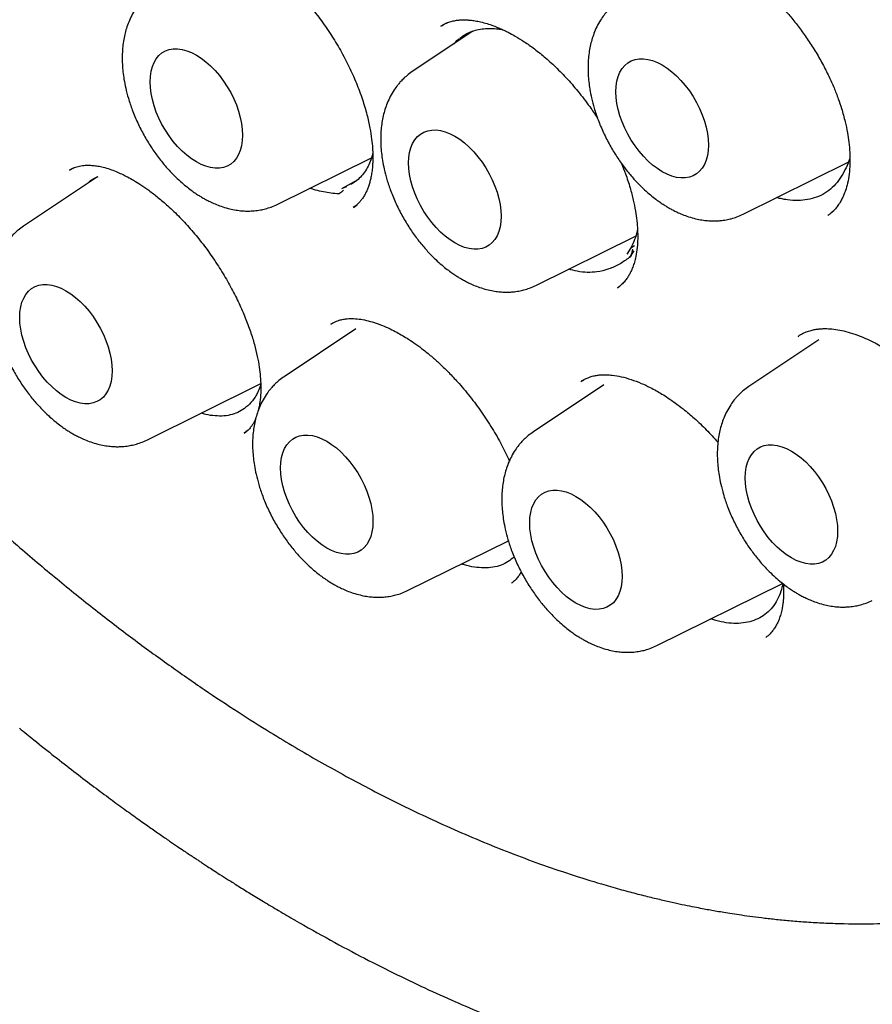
# Model space of a CAD drawing. Header units: millimetres. Extents: x 8 to 877, y 12 to 891.
# Tile 15 of 61: x 815 to 823, y 377 to 386. Entities that reach past the tile are written whole.
import ezdxf

# ---------------------------------------------------------------- set-up
doc = ezdxf.new("R2010")
doc.units = ezdxf.units.MM

msp = doc.modelspace()

# ---------------------------------------------------------------- linework, layer by layer
at = {"color": 7, "linetype": 'Continuous', "lineweight": 30}
for p, q in [((818.7335, 385.8015), (818.6827, 385.7724)), ((818.9849, 385.7257), (818.4157, 385.3465)), ((817.1496, 384.1015), (818.033, 384.5385)), ((821.517, 384.0089), (822.5037, 384.497)), ((815.2024, 384.4207), (815.2091, 384.4256)), ((815.2289, 384.4385), (815.2054, 384.4255)), ((815.4629, 384.3592), (814.7694, 383.8972)), ((817.7566, 384.2507), (817.9077, 384.3352)), ((817.7995, 384.266), (817.7579, 384.2511)), ((817.8641, 384.0755), (817.8615, 384.0738)), ((817.8634, 384.0719), (817.8977, 384.0984)), ((822.3443, 384.0246), (822.3678, 384.0443)), ((822.3142, 384.0007), (822.3116, 383.9991)), ((822.3136, 383.9988), (822.3196, 384.0038)), ((819.5733, 383.3411), (820.5094, 383.8042)), ((820.4646, 383.6936), (820.4261, 383.6332)), ((820.4942, 383.6668), (820.4522, 383.6027)), ((820.4646, 383.6936), (820.4993, 383.7146)), ((820.469, 383.6286), (820.494, 383.6669)), ((820.4522, 383.6027), (820.4553, 383.6075)), ((820.3395, 383.318), (820.359, 383.3335)), ((817.8855, 382.9328), (817.2144, 382.4857)), ((817.6701, 382.9884), (817.6529, 382.9784)), ((822.2259, 382.8297), (821.571, 382.3934)), ((822.0346, 382.8607), (822.0372, 382.8626)), ((820.0228, 382.4564), (819.9994, 382.4423)), ((815.9271, 381.8918), (816.997, 382.4211)), ((820.2109, 382.4089), (819.5508, 381.9691)), ((816.8397, 381.9564), (816.8767, 381.9861)), ((816.8418, 381.9612), (816.8395, 381.9595)), ((818.3721, 380.4803), (819.3164, 380.9474)), ((820.7085, 379.9638), (821.8878, 380.5471))]:
    msp.add_line(p, q, dxfattribs=at)
at = {"color": 7, "linetype": 'Continuous', "lineweight": 30, "flags": 128}
for points in [[(815.9578, 385.2507), (815.9602, 385.3016), (815.9673, 385.3493), (815.979, 385.3931), (815.9953, 385.4326), (816.0159, 385.4674), (816.0406, 385.4971), (816.0691, 385.5213), (816.1012, 385.5398), (816.1365, 385.5525), (816.1745, 385.559), (816.2149, 385.5595), (816.2573, 385.5538), (816.3011, 385.5421), (816.3459, 385.5244), (816.3912, 385.501), (816.4365, 385.4721), (816.4813, 385.438), (816.5251, 385.3992), (816.5675, 385.3559), (816.6079, 385.3088), (816.646, 385.2583), (816.6812, 385.205), (816.7133, 385.1494), (816.7418, 385.0923), (816.7666, 385.0341), (816.7872, 384.9755), (816.8034, 384.9172), (816.8152, 384.8598), (816.8222, 384.804), (816.8246, 384.7503), (816.8222, 384.6993), (816.8152, 384.6517), (816.8034, 384.6079), (816.7872, 384.5683), (816.7666, 384.5336), (816.7418, 384.5039), (816.7133, 384.4797), (816.6812, 384.4611), (816.646, 384.4485), (816.6079, 384.442), (816.5675, 384.4415), (816.5251, 384.4472), (816.4813, 384.4589), (816.4365, 384.4766), (816.3912, 384.5), (816.3459, 384.5289), (816.3011, 384.563), (816.2573, 384.6018), (816.2149, 384.645), (816.1745, 384.6922), (816.1365, 384.7427), (816.1012, 384.796), (816.0691, 384.8515), (816.0406, 384.9087), (816.0159, 384.9669), (815.9953, 385.0255), (815.979, 385.0838), (815.9673, 385.1412), (815.9602, 385.197), (815.9578, 385.2507)], [(820.3252, 385.1582), (820.3276, 385.2091), (820.3347, 385.2568), (820.3464, 385.3006), (820.3627, 385.3401), (820.3833, 385.3749), (820.408, 385.4046), (820.4365, 385.4288), (820.4686, 385.4473), (820.5039, 385.4599), (820.5419, 385.4665), (820.5823, 385.467), (820.6247, 385.4613), (820.6685, 385.4496), (820.7133, 385.4319), (820.7586, 385.4085), (820.8039, 385.3796), (820.8487, 385.3455), (820.8926, 385.3067), (820.9349, 385.2634), (820.9753, 385.2163), (821.0134, 385.1658), (821.0486, 385.1125), (821.0807, 385.0569), (821.1093, 384.9997), (821.134, 384.9415), (821.1546, 384.883), (821.1708, 384.8247), (821.1826, 384.7673), (821.1897, 384.7115), (821.192, 384.6578), (821.1897, 384.6068), (821.1826, 384.5592), (821.1708, 384.5154), (821.1546, 384.4758), (821.134, 384.441), (821.1093, 384.4114), (821.0807, 384.3871), (821.0486, 384.3686), (821.0134, 384.356), (820.9753, 384.3494), (820.9349, 384.349), (820.8926, 384.3547), (820.8487, 384.3664), (820.8039, 384.3841), (820.7586, 384.4075), (820.7133, 384.4364), (820.6685, 384.4704), (820.6247, 384.5093), (820.5823, 384.5525), (820.5419, 384.5996), (820.5039, 384.6501), (820.4686, 384.7035), (820.4365, 384.759), (820.408, 384.8162), (820.3833, 384.8744), (820.3627, 384.933), (820.3464, 384.9913), (820.3347, 385.0487), (820.3276, 385.1045), (820.3252, 385.1582)], [(818.3815, 384.4903), (818.3839, 384.5413), (818.391, 384.5889), (818.4027, 384.6327), (818.419, 384.6723), (818.4396, 384.707), (818.4643, 384.7367), (818.4929, 384.7609), (818.5249, 384.7795), (818.5602, 384.7921), (818.5982, 384.7987), (818.6387, 384.7991), (818.681, 384.7934), (818.7248, 384.7817), (818.7696, 384.764), (818.8149, 384.7406), (818.8603, 384.7117), (818.9051, 384.6776), (818.9489, 384.6388), (818.9912, 384.5956), (819.0317, 384.5485), (819.0697, 384.498), (819.105, 384.4446), (819.137, 384.3891), (819.1656, 384.3319), (819.1903, 384.2737), (819.2109, 384.2151), (819.2271, 384.1568), (819.2389, 384.0994), (819.246, 384.0436), (819.2484, 383.9899), (819.246, 383.939), (819.2389, 383.8913), (819.2271, 383.8475), (819.2109, 383.808), (819.1903, 383.7732), (819.1656, 383.7435), (819.137, 383.7193), (819.105, 383.7008), (819.0697, 383.6881), (819.0317, 383.6816), (818.9912, 383.6811), (818.9489, 383.6868), (818.9051, 383.6985), (818.8603, 383.7162), (818.8149, 383.7396), (818.7696, 383.7685), (818.7248, 383.8026), (818.681, 383.8414), (818.6387, 383.8847), (818.5982, 383.9318), (818.5602, 383.9823), (818.5249, 384.0356), (818.4929, 384.0912), (818.4643, 384.1484), (818.4396, 384.2066), (818.419, 384.2651), (818.4027, 384.3234), (818.391, 384.3808), (818.3839, 384.4366), (818.3815, 384.4903)], [(820.48, 383.6802), (820.4751, 383.6567), (820.4711, 383.6382), (820.4682, 383.625), (820.4667, 383.618), (820.4665, 383.6172), (820.4664, 383.617), (820.4664, 383.6169), (820.4664, 383.6169), (820.4664, 383.6169), (820.4664, 383.6169), (820.4664, 383.6169), (820.4664, 383.6169), (820.4663, 383.6168), (820.466, 383.6165), (820.4644, 383.6151), (820.4617, 383.6128), (820.4504, 383.6035)], [(814.7353, 383.041), (814.7377, 383.092), (814.7448, 383.1396), (814.7565, 383.1834), (814.7728, 383.223), (814.7934, 383.2578), (814.8181, 383.2874), (814.8466, 383.3117), (814.8787, 383.3302), (814.9139, 383.3428), (814.952, 383.3494), (814.9924, 383.3498), (815.0348, 383.3441), (815.0786, 383.3324), (815.1234, 383.3147), (815.1687, 383.2913), (815.214, 383.2624), (815.2588, 383.2284), (815.3026, 383.1895), (815.345, 383.1463), (815.3854, 383.0992), (815.4235, 383.0487), (815.4587, 382.9953), (815.4908, 382.9398), (815.5193, 382.8826), (815.544, 382.8244), (815.5646, 382.7658), (815.5809, 382.7075), (815.5926, 382.6501), (815.5997, 382.5943), (815.6021, 382.5406), (815.5997, 382.4897), (815.5926, 382.442), (815.5809, 382.3982), (815.5646, 382.3587), (815.544, 382.3239), (815.5193, 382.2942), (815.4908, 382.27), (815.4587, 382.2515), (815.4235, 382.2389), (815.3854, 382.2323), (815.345, 382.2318), (815.3026, 382.2375), (815.2588, 382.2492), (815.214, 382.2669), (815.1687, 382.2903), (815.1234, 382.3192), (815.0786, 382.3533), (815.0348, 382.3921), (814.9924, 382.4354), (814.952, 382.4825), (814.9139, 382.533), (814.8787, 382.5863), (814.8466, 382.6419), (814.8181, 382.6991), (814.7934, 382.7573), (814.7728, 382.8158), (814.7565, 382.8741), (814.7448, 382.9315), (814.7377, 382.9873), (814.7353, 383.041)], [(817.1803, 381.6295), (817.1827, 381.6805), (817.1898, 381.7281), (817.2015, 381.772), (817.2178, 381.8115), (817.2384, 381.8463), (817.2631, 381.8759), (817.2916, 381.9002), (817.3237, 381.9187), (817.359, 381.9313), (817.397, 381.9379), (817.4374, 381.9383), (817.4798, 381.9327), (817.5236, 381.9209), (817.5684, 381.9032), (817.6137, 381.8798), (817.659, 381.8509), (817.7038, 381.8169), (817.7477, 381.778), (817.79, 381.7348), (817.8304, 381.6877), (817.8685, 381.6372), (817.9037, 381.5839), (817.9358, 381.5283), (817.9644, 381.4711), (817.9891, 381.4129), (818.0097, 381.3543), (818.0259, 381.296), (818.0377, 381.2387), (818.0448, 381.1828), (818.0471, 381.1291), (818.0448, 381.0782), (818.0377, 381.0305), (818.0259, 380.9867), (818.0097, 380.9472), (817.9891, 380.9124), (817.9644, 380.8827), (817.9358, 380.8585), (817.9037, 380.84), (817.8685, 380.8274), (817.8304, 380.8208), (817.79, 380.8204), (817.7477, 380.826), (817.7038, 380.8378), (817.659, 380.8554), (817.6137, 380.8789), (817.5684, 380.9077), (817.5236, 380.9418), (817.4798, 380.9807), (817.4374, 381.0239), (817.397, 381.071), (817.359, 381.1215), (817.3237, 381.1748), (817.2916, 381.2304), (817.2631, 381.2876), (817.2384, 381.3458), (817.2178, 381.4043), (817.2015, 381.4626), (817.1898, 381.52), (817.1827, 381.5759), (817.1803, 381.6295)], [(821.5369, 381.5373), (821.5392, 381.5882), (821.5463, 381.6359), (821.5581, 381.6797), (821.5743, 381.7192), (821.5949, 381.754), (821.6196, 381.7837), (821.6482, 381.8079), (821.6803, 381.8264), (821.7155, 381.839), (821.7536, 381.8456), (821.794, 381.846), (821.8364, 381.8404), (821.8802, 381.8286), (821.925, 381.811), (821.9703, 381.7875), (822.0156, 381.7587), (822.0604, 381.7246), (822.1042, 381.6857), (822.1466, 381.6425), (822.187, 381.5954), (822.225, 381.5449), (822.2603, 381.4916), (822.2924, 381.436), (822.3209, 381.3788), (822.3456, 381.3206), (822.3662, 381.2621), (822.3825, 381.2038), (822.3942, 381.1464), (822.4013, 381.0905), (822.4037, 381.0369), (822.4013, 380.9859), (822.3942, 380.9383), (822.3825, 380.8944), (822.3662, 380.8549), (822.3456, 380.8201), (822.3209, 380.7905), (822.2924, 380.7662), (822.2603, 380.7477), (822.225, 380.7351), (822.187, 380.7285), (822.1466, 380.7281), (822.1042, 380.7337), (822.0604, 380.7455), (822.0156, 380.7632), (821.9703, 380.7866), (821.925, 380.8155), (821.8802, 380.8495), (821.8364, 380.8884), (821.794, 380.9316), (821.7536, 380.9787), (821.7155, 381.0292), (821.6803, 381.0825), (821.6482, 381.1381), (821.6196, 381.1953), (821.5949, 381.2535), (821.5743, 381.3121), (821.5581, 381.3704), (821.5463, 381.4277), (821.5392, 381.4836), (821.5369, 381.5373)], [(819.5167, 381.113), (819.5191, 381.1639), (819.5262, 381.2116), (819.5379, 381.2554), (819.5542, 381.2949), (819.5748, 381.3297), (819.5995, 381.3594), (819.628, 381.3836), (819.6601, 381.4021), (819.6954, 381.4148), (819.7334, 381.4213), (819.7738, 381.4218), (819.8162, 381.4161), (819.86, 381.4044), (819.9048, 381.3867), (819.9501, 381.3633), (819.9954, 381.3344), (820.0402, 381.3003), (820.084, 381.2615), (820.1264, 381.2182), (820.1668, 381.1711), (820.2049, 381.1206), (820.2401, 381.0673), (820.2722, 381.0117), (820.3008, 380.9546), (820.3255, 380.8964), (820.3461, 380.8378), (820.3623, 380.7795), (820.3741, 380.7221), (820.3812, 380.6663), (820.3835, 380.6126), (820.3812, 380.5616), (820.3741, 380.514), (820.3623, 380.4702), (820.3461, 380.4306), (820.3255, 380.3959), (820.3008, 380.3662), (820.2722, 380.342), (820.2401, 380.3234), (820.2049, 380.3108), (820.1668, 380.3042), (820.1264, 380.3038), (820.084, 380.3095), (820.0402, 380.3212), (819.9954, 380.3389), (819.9501, 380.3623), (819.9048, 380.3912), (819.86, 380.4253), (819.8162, 380.4641), (819.7738, 380.5073), (819.7334, 380.5545), (819.6954, 380.6049), (819.6601, 380.6583), (819.628, 380.7138), (819.5995, 380.771), (819.5748, 380.8292), (819.5542, 380.8878), (819.5379, 380.9461), (819.5262, 381.0035), (819.5191, 381.0593), (819.5167, 381.113)]]:
    msp.add_lwpolyline(points, dxfattribs=at)
at = {"color": 7, "linetype": 'Continuous', "lineweight": 30}
for points, knots in [([(811.8974, 406.8918), (811.8859, 406.8907), (811.8582, 406.888), (811.8146, 406.8831), (811.7617, 406.8768), (811.7006, 406.869), (811.6316, 406.8597), (811.554, 406.8486), (811.4678, 406.8352), (811.3732, 406.8194), (811.2712, 406.8009), (811.1012, 406.7672), (810.8682, 406.7126), (810.5608, 406.6236), (810.2435, 406.5118), (809.9186, 406.3737), (809.6764, 406.2521), (809.5108, 406.16), (809.4197, 406.1069), (809.3352, 406.0556), (809.2594, 406.0077), (809.1922, 405.9638), (809.1335, 405.9244), (809.0859, 405.8915), (809.0482, 405.8649), (809.0192, 405.8442), (808.9951, 405.8268), (808.9758, 405.8127), (808.9591, 405.8003), (808.9412, 405.7871), (808.9158, 405.7681), (808.8803, 405.7411), (808.8337, 405.705), (808.7782, 405.661), (808.7167, 405.6108), (808.6521, 405.5566), (808.5871, 405.5002), (808.4827, 405.407), (808.3394, 405.2715), (808.1584, 405.0849), (807.9773, 404.8809), (807.7975, 404.6588), (807.622, 404.4208), (807.4518, 404.1664), (807.3025, 403.9201), (807.1725, 403.6855), (807.0602, 403.4661), (806.9687, 403.2723), (806.8981, 403.1127), (806.8488, 402.996), (806.8071, 402.8933), (806.7732, 402.807), (806.7464, 402.7366), (806.726, 402.6818), (806.7106, 402.6395), (806.6987, 402.6067), (806.6874, 402.5748), (806.6736, 402.5357), (806.6556, 402.484), (806.6336, 402.419), (806.6077, 402.3404), (806.5789, 402.2501), (806.5491, 402.1531), (806.5199, 402.0542), (806.4919, 401.9556), (806.4651, 401.8575), (806.4271, 401.7123), (806.3804, 401.5204), (806.328, 401.281), (806.2806, 401.0389), (806.2371, 400.7874), (806.204, 400.5666), (806.1794, 400.3803), (806.1617, 400.2333), (806.1453, 400.0818), (806.1303, 399.9256), (806.1169, 399.7657), (806.1056, 399.6076), (806.0971, 399.4669), (806.091, 399.3475), (806.0868, 399.2485), (806.0835, 399.1588), (806.081, 399.0785), (806.0792, 399.0076), (806.0778, 398.9446), (806.0768, 398.8839), (806.0759, 398.8173), (806.0753, 398.7408), (806.0751, 398.6566), (806.0753, 398.5698), (806.0761, 398.4826), (806.0773, 398.3952), (806.0791, 398.3075), (806.0829, 398.1568), (806.0908, 397.9419), (806.1094, 397.5939), (806.1415, 397.1738), (806.1931, 396.6791), (806.259, 396.1787), (806.339, 395.6731), (806.4332, 395.1628), (806.5367, 394.6703), (806.6482, 394.1941), (806.7666, 393.7323), (806.8982, 393.2604), (807.0434, 392.7787), (807.2027, 392.2877), (807.3765, 391.788), (807.5653, 391.28), (807.7693, 390.7645), (807.9891, 390.2421), (808.2248, 389.7135), (808.4768, 389.1797), (808.7453, 388.6415), (809.0305, 388.0998), (809.3104, 387.5957), (809.5815, 387.1296), (809.8407, 386.7019), (810.1104, 386.2744), (810.3906, 385.8479), (810.6795, 385.4255), (810.9768, 385.0079), (811.2823, 384.5955), (811.5959, 384.1888), (811.916, 383.7901), (812.2388, 383.4039), (812.562, 383.0322), (812.883, 382.6774), (813.2013, 382.3391), (813.5144, 382.0188), (813.8218, 381.7161), (814.1231, 381.4302), (814.4198, 381.1591), (814.7393, 380.8776), (815.0804, 380.5898), (815.4415, 380.2993), (815.7922, 380.0304), (816.1321, 379.7821), (816.4606, 379.5534), (816.7775, 379.3433), (817.0617, 379.1639), (817.3145, 379.0111), (817.5415, 378.8791), (817.7711, 378.7508), (818.0094, 378.6233), (818.2566, 378.497), (818.5126, 378.3728), (818.7772, 378.2515), (819.0514, 378.1333), (819.3302, 378.0212), (819.6129, 377.9158), (819.8991, 377.8177), (820.1486, 377.7399), (820.3541, 377.6811), (820.5087, 377.6395), (820.649, 377.6042), (820.776, 377.5741), (820.8894, 377.5487), (820.9893, 377.5277), (821.0749, 377.5105), (821.1469, 377.4968), (821.2109, 377.485), (821.2729, 377.4741), (821.3406, 377.4627), (821.4177, 377.4503), (821.507, 377.4369), (821.6092, 377.4227), (821.7242, 377.4083), (821.8508, 377.3944), (821.9888, 377.3814), (822.1378, 377.3702), (822.2981, 377.3614), (822.5136, 377.3543), (822.7801, 377.3544), (823.0927, 377.3683), (823.405, 377.3967), (823.6608, 377.4326), (823.8617, 377.4683), (824.0087, 377.4982), (824.1552, 377.5317), (824.3011, 377.5691), (824.4456, 377.61), (824.5747, 377.6501), (824.6851, 377.6872), (824.7742, 377.7188), (824.8524, 377.7479), (824.9198, 377.7741), (824.9766, 377.797), (825.0258, 377.8173), (825.0705, 377.8363), (825.1144, 377.8554), (825.159, 377.8752), (825.2077, 377.8974), (825.2628, 377.9231), (825.3261, 377.9536), (825.3973, 377.9891), (825.4765, 378.0302), (825.5663, 378.0786), (825.6666, 378.1354), (825.7775, 378.2015), (825.8963, 378.2763), (826.0227, 378.3607), (826.1561, 378.4553), (826.2851, 378.5528), (826.4069, 378.6505), (826.5175, 378.7441), (826.6232, 378.8382), (826.7225, 378.9308), (826.8155, 379.0216), (826.9165, 379.1244), (827.0229, 379.2381), (827.1321, 379.3616), (827.2292, 379.477), (827.3148, 379.5833), (827.3894, 379.6799), (827.4534, 379.7658), (827.4926, 379.8209), (827.5106, 379.8461)], [0, 0, 0, 0, 0.000751, 0.0018, 0.003151, 0.004698, 0.006515, 0.008601, 0.010956, 0.013582, 0.016478, 0.019579, 0.02814, 0.036695, 0.046873, 0.057044, 0.067207, 0.070373, 0.073492, 0.07636, 0.078953, 0.081271, 0.083314, 0.085082, 0.086278, 0.087304, 0.088161, 0.088848, 0.089368, 0.089956, 0.09076, 0.092097, 0.093784, 0.095821, 0.098166, 0.100577, 0.103021, 0.105495, 0.112462, 0.119666, 0.127245, 0.135054, 0.14306, 0.151261, 0.159657, 0.165937, 0.172323, 0.178812, 0.18242, 0.185614, 0.188394, 0.190761, 0.19255, 0.193998, 0.195106, 0.195879, 0.196578, 0.197598, 0.198938, 0.200599, 0.202623, 0.20498, 0.207483, 0.209957, 0.212401, 0.214816, 0.217203, 0.223041, 0.228697, 0.234229, 0.239989, 0.246037, 0.249226, 0.252489, 0.255826, 0.259238, 0.262724, 0.266228, 0.269446, 0.271743, 0.273837, 0.275726, 0.277413, 0.278896, 0.280175, 0.281361, 0.282687, 0.284324, 0.28611, 0.287896, 0.289682, 0.291468, 0.293255, 0.295042, 0.300658, 0.306275, 0.315951, 0.32563, 0.335315, 0.345005, 0.3547, 0.364416, 0.372881, 0.381506, 0.390289, 0.399231, 0.408331, 0.417591, 0.427009, 0.436586, 0.446322, 0.456216, 0.46627, 0.476483, 0.486855, 0.497386, 0.505754, 0.514219, 0.522783, 0.531444, 0.540203, 0.548901, 0.557694, 0.566581, 0.575418, 0.584231, 0.592859, 0.6013, 0.609556, 0.617625, 0.62537, 0.632935, 0.640321, 0.647527, 0.656619, 0.665407, 0.673894, 0.682077, 0.689958, 0.697537, 0.704813, 0.710306, 0.715619, 0.721038, 0.726712, 0.732642, 0.738716, 0.745038, 0.751607, 0.758423, 0.76513, 0.772061, 0.779216, 0.783347, 0.787141, 0.790598, 0.793717, 0.796551, 0.799033, 0.801163, 0.802942, 0.804427, 0.805957, 0.807598, 0.809514, 0.811762, 0.814341, 0.817252, 0.820494, 0.824001, 0.827828, 0.831975, 0.836436, 0.844655, 0.852999, 0.861469, 0.870063, 0.874191, 0.878347, 0.882531, 0.886743, 0.890983, 0.89518, 0.898173, 0.900854, 0.903224, 0.905282, 0.907029, 0.908464, 0.90985, 0.911209, 0.912586, 0.914064, 0.915827, 0.917844, 0.920142, 0.922722, 0.925585, 0.928992, 0.932729, 0.936794, 0.941188, 0.945911, 0.950963, 0.955163, 0.95938, 0.963412, 0.967258, 0.970919, 0.974395, 0.979355, 0.983881, 0.987973, 0.991631, 0.994854, 0.997644, 1, 1, 1, 1]), ([(817.2126, 405.3913), (817.2716, 405.357), (817.3897, 405.2883), (817.5624, 405.1839), (817.7262, 405.0823), (817.8763, 404.9867), (818.0129, 404.8978), (818.1415, 404.8125), (818.2605, 404.732), (818.3683, 404.6578), (818.4523, 404.5992), (818.5152, 404.5548), (818.5598, 404.5231), (818.5941, 404.4986), (818.6259, 404.4758), (818.6574, 404.4531), (818.6918, 404.4282), (818.7266, 404.4029), (818.7651, 404.3748), (818.8089, 404.3425), (818.8695, 404.2977), (818.9494, 404.238), (819.0512, 404.161), (819.1695, 404.0701), (819.3049, 403.9644), (819.4579, 403.8425), (819.6259, 403.7059), (819.8085, 403.554), (820.0021, 403.389), (820.2059, 403.211), (820.417, 403.0218), (820.6346, 402.8215), (820.8547, 402.6133), (821.0988, 402.3763), (821.3667, 402.1081), (821.658, 401.8062), (821.9568, 401.4855), (822.2628, 401.1451), (822.5753, 400.7843), (822.8871, 400.4104), (823.1977, 400.0237), (823.5129, 399.6159), (823.8319, 399.1863), (824.1538, 398.7345), (824.4718, 398.2686), (824.7852, 397.789), (825.0932, 397.2961), (825.3894, 396.7999), (825.6733, 396.3015), (825.945, 395.8019), (826.2093, 395.292), (826.4654, 394.7721), (826.6955, 394.2796), (826.8995, 393.8205), (827.0773, 393.4016), (827.2432, 392.9921), (827.3971, 392.5936), (827.5397, 392.2064), (827.6714, 391.8308), (827.7928, 391.4671), (827.9134, 391.087), (828.0313, 390.693), (828.1447, 390.2879), (828.2455, 389.9024), (828.3346, 389.5367), (828.4081, 389.2126), (828.4685, 388.9276), (828.5181, 388.6791), (828.5624, 388.443), (828.6018, 388.2192), (828.6367, 388.0077), (828.6675, 387.8083), (828.6945, 387.6219), (828.7167, 387.4575), (828.7345, 387.317), (828.7484, 387.2015), (828.7596, 387.1039), (828.7675, 387.0316), (828.7735, 386.975), (828.7788, 386.9238), (828.7853, 386.8593), (828.793, 386.7801), (828.8017, 386.6856), (828.8115, 386.572), (828.8221, 386.4386), (828.8331, 386.2847), (828.8433, 386.1181), (828.8523, 385.9449), (828.8617, 385.7153), (828.8689, 385.4324), (828.8703, 385.0775), (828.8631, 384.7071), (828.8452, 384.3226), (828.821, 383.9955), (828.7947, 383.7231), (828.7697, 383.5051), (828.7424, 383.2978), (828.7139, 383.1067), (828.6857, 382.936), (828.6586, 382.7852), (828.6332, 382.6535), (828.6099, 382.5394), (828.5895, 382.4447), (828.5724, 382.3682), (828.5577, 382.3043), (828.5426, 382.2406), (828.5247, 382.1667), (828.5027, 382.0795), (828.4767, 381.9806), (828.4465, 381.8701), (828.4114, 381.7481), (828.3711, 381.6147), (828.3256, 381.4725), (828.2746, 381.3217), (828.2235, 381.1791), (828.1731, 381.0459), (828.1246, 380.9234), (828.0723, 380.7972), (828.016, 380.6677), (827.9554, 380.5349), (827.891, 380.4006), (827.834, 380.2877), (827.7883, 380.2005), (827.7571, 380.1423), (827.7315, 380.0956), (827.7119, 380.0602), (827.6943, 380.0289), (827.6745, 379.9942), (827.6483, 379.9488), (827.6167, 379.8951), (827.5801, 379.8343), (827.5388, 379.7673), (827.4921, 379.6935), (827.4419, 379.6166), (827.3902, 379.5398), (827.3387, 379.4656), (827.259, 379.354), (827.1512, 379.2111), (827.0359, 379.0692), (826.9469, 378.9654), (826.8855, 378.8962), (826.8306, 378.8361), (826.7824, 378.7847), (826.7379, 378.7384), (826.693, 378.6925), (826.6399, 378.6396), (826.5761, 378.5778), (826.5, 378.5066), (826.4132, 378.4286), (826.3152, 378.3444), (826.2054, 378.2547), (826.0945, 378.169), (825.9889, 378.0916), (825.8964, 378.0271), (825.8119, 377.9709), (825.7361, 377.9225), (825.669, 377.8812), (825.6283, 377.8571), (825.6093, 377.8457)], [0, 0, 0, 0, 0.006496, 0.01301, 0.019026, 0.024546, 0.029568, 0.034093, 0.038744, 0.042717, 0.046013, 0.048041, 0.049688, 0.050953, 0.051838, 0.053215, 0.054435, 0.055656, 0.057076, 0.058697, 0.060521, 0.063793, 0.067564, 0.071833, 0.076959, 0.082657, 0.088928, 0.09577, 0.103184, 0.11076, 0.118851, 0.12721, 0.135656, 0.144188, 0.155491, 0.166942, 0.178541, 0.191133, 0.203894, 0.216825, 0.229926, 0.243196, 0.257456, 0.271906, 0.286547, 0.301378, 0.3164, 0.331612, 0.346129, 0.360815, 0.375671, 0.390695, 0.405887, 0.418072, 0.430029, 0.441653, 0.452944, 0.463901, 0.474524, 0.484815, 0.494771, 0.506816, 0.518333, 0.529324, 0.539788, 0.549725, 0.557253, 0.564449, 0.571311, 0.577839, 0.584035, 0.589898, 0.595427, 0.600552, 0.604522, 0.607968, 0.610889, 0.613287, 0.614475, 0.615987, 0.61791, 0.620304, 0.623169, 0.626503, 0.630668, 0.635389, 0.640651, 0.64607, 0.651485, 0.662111, 0.672723, 0.685337, 0.697931, 0.710505, 0.71804, 0.725568, 0.73288, 0.739578, 0.745655, 0.751018, 0.755781, 0.759944, 0.763508, 0.766222, 0.768443, 0.770653, 0.773388, 0.77679, 0.780579, 0.784728, 0.789573, 0.794831, 0.800502, 0.806594, 0.813135, 0.818084, 0.823262, 0.828671, 0.83431, 0.840178, 0.846277, 0.852439, 0.855694, 0.858424, 0.860628, 0.862307, 0.863474, 0.865117, 0.867316, 0.870071, 0.872969, 0.876302, 0.880068, 0.88411, 0.888087, 0.891986, 0.895808, 0.905924, 0.915458, 0.92006, 0.924208, 0.927851, 0.930991, 0.933658, 0.936449, 0.939589, 0.943701, 0.948364, 0.953605, 0.959424, 0.965821, 0.972795, 0.978435, 0.983645, 0.988405, 0.992717, 0.996582, 1, 1, 1, 1]), ([(816.2541, 386.5577), (816.2677, 386.5654), (816.293, 386.5798), (816.3321, 386.5932), (816.3676, 386.6013), (816.3987, 386.6052), (816.4243, 386.6067), (816.4461, 386.6069), (816.4655, 386.6063), (816.4915, 386.6046), (816.5263, 386.6004), (816.5721, 386.5919), (816.6249, 386.5785), (816.6838, 386.5594), (816.7442, 386.5355), (816.7999, 386.5098), (816.8467, 386.4856), (816.8908, 386.461), (816.9386, 386.4322), (816.9963, 386.3943), (817.0633, 386.346), (817.1391, 386.2856), (817.2178, 386.2162), (817.2964, 386.1399), (817.3718, 386.0601), (817.4583, 385.9607), (817.553, 385.84), (817.6523, 385.6966), (817.7431, 385.5472), (817.8239, 385.3938), (817.8932, 385.239), (817.9493, 385.0874), (817.9908, 384.9464), (818.0186, 384.8221), (818.035, 384.7178), (818.0421, 384.6437), (818.0448, 384.5936), (818.0458, 384.5591), (818.0458, 384.5219), (818.0443, 384.478), (818.0402, 384.4284), (818.0333, 384.3789), (818.0242, 384.3349), (818.0137, 384.2954), (818.0022, 384.2607), (817.9887, 384.2276), (817.976, 384.2017), (817.9644, 384.1811), (817.9533, 384.1631), (817.9394, 384.1435), (817.9202, 384.12), (817.8949, 384.0943), (817.8741, 384.0791), (817.8627, 384.0708)], [0, 0, 0, 0, 0.025948, 0.0484, 0.067355, 0.082896, 0.094821, 0.103253, 0.1109, 0.118776, 0.13492, 0.15214, 0.17098, 0.191297, 0.212182, 0.230123, 0.24474, 0.256216, 0.270835, 0.288148, 0.308157, 0.33087, 0.356294, 0.379551, 0.403536, 0.427557, 0.463643, 0.499796, 0.536014, 0.572324, 0.608617, 0.644698, 0.679222, 0.709768, 0.736334, 0.758953, 0.768793, 0.777698, 0.788139, 0.801542, 0.817894, 0.835707, 0.851677, 0.865702, 0.88147, 0.896105, 0.910814, 0.918201, 0.926348, 0.938407, 0.954719, 0.975254, 1, 1, 1, 1]), ([(820.6452, 386.4451), (820.6514, 386.4493), (820.6628, 386.4572), (820.6875, 386.4717), (820.7229, 386.4859), (820.7709, 386.5008), (820.8394, 386.513), (820.9202, 386.5135), (820.9977, 386.5045), (821.0663, 386.4905), (821.1348, 386.471), (821.1989, 386.4482), (821.2539, 386.4253), (821.3081, 386.4001), (821.3716, 386.3673), (821.4535, 386.3194), (821.5502, 386.2544), (821.6579, 386.1709), (821.7718, 386.0689), (821.875, 385.9631), (821.9659, 385.8586), (822.0441, 385.7598), (822.1209, 385.653), (822.1946, 385.5389), (822.2621, 385.4215), (822.3209, 385.3059), (822.3695, 385.1965), (822.4088, 385.095), (822.4442, 384.9889), (822.4735, 384.8821), (822.4956, 384.7769), (822.5103, 384.6799), (822.519, 384.5824), (822.5205, 384.4814), (822.5131, 384.3849), (822.4985, 384.302), (822.4818, 384.2428), (822.4657, 384.1996), (822.451, 384.1659), (822.4315, 384.1287), (822.4061, 384.089), (822.3755, 384.0507), (822.3469, 384.0226), (822.3241, 384.0052), (822.316, 384), (822.3124, 383.9976)], [0, 0, 0, 0, 0.018737, 0.034739, 0.048769, 0.063408, 0.095427, 0.130249, 0.153338, 0.176191, 0.198806, 0.219505, 0.236317, 0.249197, 0.2681, 0.291752, 0.320115, 0.351561, 0.385278, 0.421295, 0.446601, 0.47294, 0.500311, 0.528716, 0.557751, 0.585317, 0.611102, 0.634973, 0.656948, 0.686407, 0.711724, 0.734403, 0.76009, 0.789302, 0.819202, 0.847345, 0.873117, 0.88499, 0.898401, 0.91435, 0.932828, 0.953305, 0.971676, 0.98718, 1, 1, 1, 1]), ([(815.9919, 386.1068), (815.9753, 386.095), (815.9446, 386.0732), (815.9069, 386.0387), (815.8779, 386.0083), (815.8501, 385.9753), (815.8185, 385.9319), (815.7853, 385.8754), (815.7567, 385.8132), (815.7353, 385.7529), (815.7191, 385.6926), (815.707, 385.6302), (815.699, 385.5642), (815.6952, 385.492), (815.6965, 385.4182), (815.7025, 385.3441), (815.7127, 385.2703), (815.7287, 385.1879), (815.7538, 385.0917), (815.7905, 384.9824), (815.8394, 384.8655), (815.8989, 384.7489), (815.9649, 384.6399), (816.0348, 384.5407), (816.1072, 384.4516), (816.1761, 384.3778), (816.2388, 384.3183), (816.2923, 384.2727), (816.3395, 384.2362), (816.3803, 384.2073), (816.4153, 384.1845), (816.448, 384.1646), (816.4816, 384.1457), (816.5213, 384.1253), (816.569, 384.1035), (816.6258, 384.0816), (816.687, 384.063), (816.7479, 384.0496), (816.8021, 384.042), (816.8504, 384.0388), (816.8936, 384.0386), (816.9408, 384.0415), (816.9893, 384.0481), (817.0417, 384.0599), (817.0948, 384.0764), (817.1305, 384.0927), (817.1496, 384.1014)], [0, 0, 0, 0, 0.021656, 0.039845, 0.05458, 0.066865, 0.087359, 0.113287, 0.137378, 0.159793, 0.180861, 0.203147, 0.226003, 0.249058, 0.276062, 0.299014, 0.321399, 0.347999, 0.378836, 0.413906, 0.453037, 0.492211, 0.529769, 0.565757, 0.600218, 0.633189, 0.65841, 0.680931, 0.700163, 0.716089, 0.729914, 0.741184, 0.753876, 0.768412, 0.786027, 0.806868, 0.830834, 0.852938, 0.873348, 0.88971, 0.904546, 0.918867, 0.939508, 0.956819, 0.976983, 1, 1, 1, 1]), ([(820.3593, 386.0143), (820.3427, 386.0025), (820.3121, 385.9807), (820.2743, 385.9462), (820.2453, 385.9158), (820.2175, 385.8828), (820.1859, 385.8394), (820.1527, 385.7829), (820.1242, 385.7207), (820.1028, 385.6604), (820.0865, 385.6001), (820.0744, 385.5377), (820.0664, 385.4717), (820.0627, 385.3995), (820.0639, 385.3257), (820.07, 385.2516), (820.0801, 385.1778), (820.0962, 385.0954), (820.1213, 384.9992), (820.1579, 384.8899), (820.2068, 384.773), (820.2663, 384.6564), (820.3323, 384.5473), (820.4022, 384.4482), (820.4746, 384.3591), (820.5435, 384.2852), (820.6062, 384.2258), (820.6598, 384.1801), (820.7069, 384.1437), (820.7477, 384.1148), (820.7827, 384.092), (820.8154, 384.0721), (820.8491, 384.0532), (820.8887, 384.0328), (820.9364, 384.011), (820.9932, 383.9891), (821.0544, 383.9705), (821.1153, 383.9571), (821.1696, 383.9495), (821.2178, 383.9463), (821.2611, 383.9461), (821.3083, 383.9489), (821.3567, 383.9556), (821.4092, 383.9674), (821.4622, 383.9839), (821.498, 384.0002), (821.517, 384.0089)], [0, 0, 0, 0, 0.021656, 0.039845, 0.05458, 0.066865, 0.087359, 0.113287, 0.137378, 0.159793, 0.180861, 0.203147, 0.226003, 0.249058, 0.276062, 0.299014, 0.321399, 0.347999, 0.378836, 0.413906, 0.453037, 0.492211, 0.529769, 0.565757, 0.600218, 0.633189, 0.65841, 0.680931, 0.700163, 0.716089, 0.729914, 0.741184, 0.753876, 0.768412, 0.786027, 0.806868, 0.830834, 0.852938, 0.873348, 0.88971, 0.904546, 0.918867, 0.939508, 0.956819, 0.976983, 1, 1, 1, 1]), ([(818.6842, 385.7734), (818.6979, 385.7816), (818.7234, 385.7969), (818.7658, 385.8133), (818.8076, 385.8243), (818.8511, 385.8305), (818.8901, 385.8326), (818.9265, 385.8319), (818.9633, 385.8291), (819.0064, 385.8232), (819.0581, 385.8129), (819.1156, 385.7974), (819.1725, 385.7781), (819.2224, 385.7583), (819.2629, 385.7404), (819.308, 385.7188), (819.3665, 385.6881), (819.4464, 385.6406), (819.5391, 385.5775), (819.6412, 385.4978), (819.7487, 385.4019), (819.8595, 385.2898), (819.9717, 385.1614), (820.0687, 385.0334), (820.1292, 384.9475), (820.1521, 384.9103), (820.1529, 384.909)], [0, 0, 0, 0, 0.054233, 0.101471, 0.1417, 0.175437, 0.205822, 0.23339, 0.259851, 0.290423, 0.325515, 0.365104, 0.402508, 0.433277, 0.457346, 0.476056, 0.513641, 0.559644, 0.613794, 0.672705, 0.735398, 0.801923, 0.872308, 0.946562, 0.998233, 1, 1, 1, 1]), ([(818.8658, 385.6627), (818.8795, 385.6728), (818.9095, 385.6948), (818.962, 385.7198), (819.0218, 385.7391), (819.0857, 385.7502), (819.1532, 385.7528), (819.2129, 385.7493), (819.2513, 385.7418), (819.2653, 385.7391)], [0, 0, 0, 0, 0.130888, 0.286549, 0.443324, 0.602383, 0.755855, 0.911517, 1, 1, 1, 1]), ([(818.8069, 385.6071), (818.809, 385.6097), (818.8241, 385.6292), (818.8426, 385.6445), (818.8586, 385.6577)], [0, 0, 0, 0, 0.134462, 1, 1, 1, 1]), ([(818.4156, 385.3464), (818.399, 385.3346), (818.3684, 385.3129), (818.3306, 385.2784), (818.3016, 385.2479), (818.2738, 385.2149), (818.2422, 385.1716), (818.209, 385.115), (818.1805, 385.0528), (818.1591, 384.9925), (818.1428, 384.9323), (818.1307, 384.8698), (818.1228, 384.8038), (818.119, 384.7317), (818.1202, 384.6578), (818.1263, 384.5838), (818.1364, 384.51), (818.1525, 384.4275), (818.1776, 384.3313), (818.2142, 384.222), (818.2632, 384.1051), (818.3226, 383.9885), (818.3886, 383.8795), (818.4585, 383.7803), (818.5309, 383.6913), (818.5999, 383.6174), (818.6625, 383.5579), (818.7161, 383.5123), (818.7632, 383.4758), (818.804, 383.447), (818.839, 383.4241), (818.8717, 383.4043), (818.9054, 383.3853), (818.945, 383.3649), (818.9927, 383.3432), (819.0495, 383.3212), (819.1107, 383.3026), (819.1716, 383.2892), (819.2259, 383.2817), (819.2741, 383.2784), (819.3174, 383.2783), (819.3646, 383.2811), (819.413, 383.2877), (819.4655, 383.2996), (819.5185, 383.316), (819.5543, 383.3324), (819.5733, 383.3411)], [0, 0, 0, 0, 0.021656, 0.039845, 0.05458, 0.066865, 0.087359, 0.113287, 0.137378, 0.159793, 0.180861, 0.203147, 0.226003, 0.249058, 0.276062, 0.299014, 0.321399, 0.347999, 0.378836, 0.413906, 0.453037, 0.492211, 0.529769, 0.565757, 0.600218, 0.633189, 0.65841, 0.680931, 0.700163, 0.716089, 0.729914, 0.741184, 0.753876, 0.768412, 0.786027, 0.806868, 0.830834, 0.852938, 0.873348, 0.88971, 0.904546, 0.918867, 0.939508, 0.956819, 0.976983, 1, 1, 1, 1]), ([(818.045, 384.5812), (818.0427, 384.571), (818.035, 384.5377), (818.0152, 384.4872), (817.9861, 384.4296), (817.9505, 384.3784), (817.9126, 384.3386), (817.8755, 384.3069), (817.8499, 384.2938), (817.8371, 384.2872)], [0, 0, 0, 0, 0.073147, 0.240548, 0.409121, 0.579506, 0.752376, 0.875816, 1, 1, 1, 1]), ([(820.3753, 384.4888), (820.3761, 384.4871), (820.3908, 384.4535), (820.4196, 384.3758), (820.458, 384.2608), (820.4882, 384.1442), (820.5088, 384.041), (820.5218, 383.9479), (820.5286, 383.8616), (820.5299, 383.7773), (820.5249, 383.6931), (820.5139, 383.6205), (820.499, 383.5601), (820.4835, 383.5135), (820.4669, 383.4746), (820.45, 383.442), (820.4314, 383.4116), (820.4073, 383.3792), (820.3768, 383.346), (820.3518, 383.327), (820.3385, 383.3169)], [0, 0, 0, 0, 0.003126, 0.061161, 0.141699, 0.214575, 0.279881, 0.340721, 0.400878, 0.460656, 0.526929, 0.602386, 0.652816, 0.700566, 0.74628, 0.780144, 0.8225, 0.873282, 0.932445, 1, 1, 1, 1]), ([(822.5182, 384.5383), (822.5126, 384.5218), (822.4965, 384.474), (822.4622, 384.4021), (822.4144, 384.3235), (822.3556, 384.2568), (822.2858, 384.204), (822.2076, 384.1663), (822.1223, 384.144), (822.0319, 384.1356), (821.9461, 384.1411), (821.8793, 384.1521), (821.8446, 384.1619), (821.8329, 384.1652)], [0, 0, 0, 0, 0.055767, 0.16176, 0.267532, 0.374645, 0.482129, 0.589235, 0.691402, 0.79388, 0.896037, 0.96509, 1, 1, 1, 1]), ([(815.2004, 384.4224), (815.2111, 384.4289), (815.2318, 384.4415), (815.2779, 384.4582), (815.335, 384.4678), (815.3861, 384.4693), (815.432, 384.4661), (815.4802, 384.4589), (815.5338, 384.4466), (815.5922, 384.4282), (815.6495, 384.4057), (815.7004, 384.3825), (815.7506, 384.357), (815.8058, 384.326), (815.8721, 384.2848), (815.9484, 384.232), (816.0334, 384.1665), (816.1313, 384.0826), (816.2379, 383.9799), (816.3488, 383.859), (816.4544, 383.7291), (816.553, 383.5926), (816.6427, 383.4528), (816.7226, 383.3125), (816.792, 383.1742), (816.8508, 383.0396), (816.8989, 382.9105), (816.9363, 382.7893), (816.9633, 382.6779), (816.9813, 382.5774), (816.9921, 382.4846), (816.9968, 382.3958), (816.9947, 382.3092), (816.9865, 382.2307), (816.9762, 382.1874), (816.9714, 382.1673)], [0, 0, 0, 0, 0.035541, 0.06816, 0.097796, 0.123893, 0.146942, 0.167766, 0.191113, 0.216411, 0.239116, 0.258263, 0.274053, 0.294137, 0.317429, 0.343956, 0.373743, 0.405873, 0.446182, 0.486558, 0.526885, 0.566935, 0.606492, 0.645029, 0.68253, 0.718991, 0.754421, 0.788372, 0.820356, 0.850378, 0.878491, 0.907475, 0.938895, 0.971642, 1, 1, 1, 1]), ([(815.3601, 384.2907), (815.3732, 384.3024), (815.4002, 384.3266), (815.4373, 384.3497), (815.4622, 384.3591), (815.4693, 384.3617)], [0, 0, 0, 0, 0.398726, 0.829626, 1, 1, 1, 1]), ([(817.7696, 384.2324), (817.7574, 384.2222), (817.7445, 384.2114), (817.7309, 384.2012), (817.7299, 384.2004), (817.7296, 384.2002), (817.7291, 384.2003), (817.7273, 384.2002), (817.7197, 384.2008), (817.6897, 384.2024), (817.6367, 384.2091), (817.5647, 384.2223), (817.5039, 384.2364), (817.4666, 384.2483), (817.4544, 384.2522)], [0, 0, 0, 0, 0.17066, 0.180197, 0.183472, 0.183681, 0.184514, 0.187847, 0.20118, 0.254511, 0.467909, 0.681284, 0.895182, 1, 1, 1, 1]), ([(814.7694, 383.8972), (814.7527, 383.8853), (814.7221, 383.8636), (814.6843, 383.8291), (814.6553, 383.7986), (814.6276, 383.7657), (814.596, 383.7223), (814.5627, 383.6657), (814.5342, 383.6035), (814.5128, 383.5432), (814.4966, 383.483), (814.4845, 383.4205), (814.4765, 383.3545), (814.4727, 383.2824), (814.474, 383.2085), (814.48, 383.1345), (814.4902, 383.0607), (814.5062, 382.9782), (814.5313, 382.882), (814.5679, 382.7727), (814.6169, 382.6558), (814.6764, 382.5392), (814.7424, 382.4302), (814.8123, 382.331), (814.8847, 382.242), (814.9536, 382.1681), (815.0163, 382.1086), (815.0698, 382.063), (815.117, 382.0265), (815.1578, 381.9977), (815.1928, 381.9748), (815.2255, 381.955), (815.2591, 381.936), (815.2988, 381.9156), (815.3465, 381.8939), (815.4033, 381.8719), (815.4645, 381.8533), (815.5254, 381.8399), (815.5796, 381.8324), (815.6279, 381.8291), (815.6711, 381.829), (815.7183, 381.8318), (815.7668, 381.8384), (815.8192, 381.8503), (815.8723, 381.8667), (815.908, 381.8831), (815.9271, 381.8918)], [0, 0, 0, 0, 0.0216561, 0.0398447, 0.0545805, 0.066865, 0.0873586, 0.1132872, 0.1373779, 0.1597931, 0.1808608, 0.2031465, 0.2260029, 0.2490583, 0.2760621, 0.2990141, 0.3213993, 0.3479989, 0.3788363, 0.4139059, 0.4530374, 0.4922115, 0.5297687, 0.5657566, 0.6002175, 0.6331888, 0.6584102, 0.6809305, 0.7001634, 0.7160887, 0.7299138, 0.7411839, 0.7538756, 0.7684115, 0.7860266, 0.8068676, 0.8308341, 0.8529376, 0.873348, 0.8897097, 0.9045464, 0.9188666, 0.9395083, 0.9568191, 0.9769834, 1, 1, 1, 1]), ([(820.527, 383.871), (820.5263, 383.8665), (820.5205, 383.8309), (820.5017, 383.7701), (820.4775, 383.7201), (820.4654, 383.6949)], [0, 0, 0, 0, 0.06701, 0.530925, 1, 1, 1, 1]), ([(820.45, 383.603), (820.4202, 383.5814), (820.3605, 383.5381), (820.2587, 383.4927), (820.1574, 383.4669), (820.0576, 383.4619), (819.9691, 383.4703), (819.9088, 383.4864), (819.8818, 383.4937)], [0, 0, 0, 0, 0.197899, 0.39615, 0.593667, 0.737748, 0.882312, 1, 1, 1, 1]), ([(817.6512, 382.9771), (817.6604, 382.9829), (817.6772, 382.9936), (817.7033, 383.0055), (817.7263, 383.0139), (817.7483, 383.0199), (817.7699, 383.0243), (817.8021, 383.0292), (817.8501, 383.0319), (817.914, 383.0274), (817.9845, 383.0149), (818.0579, 382.9949), (818.1326, 382.9679), (818.2035, 382.9366), (818.2664, 382.9047), (818.3247, 382.8718), (818.384, 382.8352), (818.4503, 382.7904), (818.5252, 382.7348), (818.603, 382.6711), (818.6821, 382.5999), (818.7606, 382.5229), (818.8537, 382.4234), (818.9571, 382.3005), (819.0661, 382.154), (819.1657, 382.0016), (819.2541, 381.8478), (819.3023, 381.7451), (819.3257, 381.6949)], [0, 0, 0, 0, 0.0360303, 0.0657542, 0.0891017, 0.1060374, 0.1207356, 0.1364171, 0.1772877, 0.2220822, 0.2634569, 0.305389, 0.3470587, 0.3840898, 0.415803, 0.4423925, 0.4702016, 0.5020457, 0.5379421, 0.577919, 0.6143653, 0.6536755, 0.6948164, 0.7566076, 0.8183834, 0.8800403, 0.9415038, 1, 1, 1, 1]), ([(822.0323, 382.8627), (822.0353, 382.8651), (822.0415, 382.8702), (822.0663, 382.887), (822.1074, 382.9056), (822.1513, 382.9198), (822.1915, 382.9287), (822.2298, 382.9341), (822.276, 382.9372), (822.3338, 382.9359), (822.4041, 382.9274), (822.4812, 382.9109), (822.5624, 382.8865), (822.6432, 382.8555), (822.7183, 382.8211), (822.7843, 382.7864), (822.8261, 382.763), (822.846, 382.7505), (822.8469, 382.7499)], [0, 0, 0, 0, 0.046667, 0.099025, 0.169366, 0.233459, 0.286945, 0.334334, 0.386779, 0.465302, 0.549218, 0.634183, 0.720261, 0.804947, 0.879582, 0.943359, 0.997289, 1, 1, 1, 1]), ([(817.2144, 382.4857), (817.1978, 382.4738), (817.1671, 382.4521), (817.1294, 382.4176), (817.1004, 382.3872), (817.0726, 382.3542), (817.041, 382.3108), (817.0078, 382.2542), (816.9792, 382.192), (816.9578, 382.1317), (816.9416, 382.0715), (816.9295, 382.0091), (816.9215, 381.943), (816.9177, 381.8709), (816.919, 381.7971), (816.925, 381.723), (816.9352, 381.6492), (816.9513, 381.5667), (816.9763, 381.4706), (817.013, 381.3612), (817.0619, 381.2443), (817.1214, 381.1278), (817.1874, 381.0187), (817.2573, 380.9195), (817.3297, 380.8305), (817.3986, 380.7566), (817.4613, 380.6972), (817.5148, 380.6515), (817.562, 380.6151), (817.6028, 380.5862), (817.6378, 380.5633), (817.6705, 380.5435), (817.7042, 380.5245), (817.7438, 380.5041), (817.7915, 380.4824), (817.8483, 380.4604), (817.9095, 380.4418), (817.9704, 380.4284), (818.0246, 380.4209), (818.0729, 380.4176), (818.1162, 380.4175), (818.1634, 380.4203), (818.2118, 380.4269), (818.2642, 380.4388), (818.3173, 380.4553), (818.353, 380.4716), (818.3721, 380.4803)], [0, 0, 0, 0, 0.021656, 0.039845, 0.05458, 0.066865, 0.087359, 0.113287, 0.137378, 0.159793, 0.180861, 0.203147, 0.226003, 0.249058, 0.276062, 0.299014, 0.321399, 0.347999, 0.378836, 0.413906, 0.453037, 0.492211, 0.529769, 0.565757, 0.600218, 0.633189, 0.65841, 0.680931, 0.700163, 0.716089, 0.729914, 0.741184, 0.753876, 0.768412, 0.786027, 0.806868, 0.830834, 0.852938, 0.873348, 0.88971, 0.904546, 0.918867, 0.939508, 0.956819, 0.976983, 1, 1, 1, 1]), ([(819.9966, 382.4401), (820.008, 382.4475), (820.029, 382.4611), (820.0608, 382.4755), (820.0889, 382.4855), (820.112, 382.4918), (820.1332, 382.4962), (820.1524, 382.4994), (820.1721, 382.5017), (820.2008, 382.5039), (820.2398, 382.5043), (820.2991, 382.4999), (820.3746, 382.487), (820.4659, 382.4614), (820.5572, 382.4267), (820.6367, 382.3896), (820.7015, 382.355), (820.7578, 382.3221), (820.8172, 382.2845), (820.8843, 382.2381), (820.9664, 382.176), (821.0642, 382.0933), (821.1737, 381.9895), (821.2453, 381.9099), (821.2812, 381.87)], [0, 0, 0, 0, 0.052588, 0.096607, 0.131979, 0.158792, 0.17732, 0.194821, 0.213308, 0.232792, 0.273915, 0.317801, 0.385246, 0.453749, 0.520609, 0.577764, 0.616055, 0.65001, 0.688243, 0.731574, 0.780028, 0.847835, 0.923735, 1, 1, 1, 1]), ([(816.9949, 382.4135), (816.9932, 382.4072), (816.9855, 382.3785), (816.9678, 382.3391), (816.9357, 382.281), (816.8995, 382.235), (816.867, 382.2079), (816.856, 382.1988)], [0, 0, 0, 0, 0.067364, 0.303384, 0.476186, 0.824394, 1, 1, 1, 1]), ([(821.571, 382.3934), (821.5543, 382.3816), (821.5237, 382.3598), (821.4859, 382.3253), (821.4569, 382.2949), (821.4292, 382.2619), (821.3976, 382.2185), (821.3643, 382.1619), (821.3358, 382.0997), (821.3144, 382.0394), (821.2981, 381.9792), (821.2861, 381.9168), (821.2781, 381.8508), (821.2743, 381.7786), (821.2756, 381.7048), (821.2816, 381.6307), (821.2917, 381.5569), (821.3078, 381.4744), (821.3329, 381.3783), (821.3695, 381.2689), (821.4185, 381.152), (821.4779, 381.0355), (821.5439, 380.9264), (821.6139, 380.8272), (821.6863, 380.7382), (821.7552, 380.6643), (821.8179, 380.6049), (821.8714, 380.5592), (821.9186, 380.5228), (821.9594, 380.4939), (821.9944, 380.4711), (822.0271, 380.4512), (822.0607, 380.4322), (822.1004, 380.4119), (822.1481, 380.3901), (822.2048, 380.3682), (822.266, 380.3495), (822.3269, 380.3362), (822.3812, 380.3286), (822.4295, 380.3253), (822.4727, 380.3252), (822.5199, 380.328), (822.5684, 380.3346), (822.6208, 380.3465), (822.6739, 380.363), (822.7096, 380.3793), (822.7287, 380.388)], [0, 0, 0, 0, 0.021656, 0.039845, 0.05458, 0.066865, 0.087359, 0.113287, 0.137378, 0.159793, 0.180861, 0.203147, 0.226003, 0.249058, 0.276062, 0.299014, 0.321399, 0.347999, 0.378836, 0.413906, 0.453037, 0.492211, 0.529769, 0.565757, 0.600218, 0.633189, 0.65841, 0.680931, 0.700163, 0.716089, 0.729914, 0.741184, 0.753876, 0.768412, 0.786027, 0.806868, 0.830834, 0.852938, 0.873348, 0.88971, 0.904546, 0.918867, 0.939508, 0.956819, 0.976983, 1, 1, 1, 1]), ([(816.856, 382.1988), (816.8365, 382.1843), (816.7974, 382.1553), (816.7277, 382.1291), (816.6514, 382.1153), (816.5681, 382.1165), (816.4965, 382.126), (816.4515, 382.14), (816.4376, 382.1443)], [0, 0, 0, 0, 0.18337, 0.3673561, 0.5507749, 0.7338826, 0.9175346, 1, 1, 1, 1]), ([(816.9499, 382.0995), (816.9476, 382.094), (816.942, 382.0807), (816.932, 382.0603), (816.9181, 382.0362), (816.8994, 382.0099), (816.8749, 381.9825), (816.8543, 381.967), (816.8432, 381.9586)], [0, 0, 0, 0, 0.080657, 0.192694, 0.340966, 0.525102, 0.744799, 1, 1, 1, 1]), ([(819.5508, 381.9691), (819.5342, 381.9573), (819.5035, 381.9355), (819.4658, 381.901), (819.4368, 381.8706), (819.409, 381.8376), (819.3774, 381.7942), (819.3442, 381.7377), (819.3156, 381.6755), (819.2942, 381.6152), (819.278, 381.5549), (819.2659, 381.4925), (819.2579, 381.4265), (819.2541, 381.3543), (819.2554, 381.2805), (819.2614, 381.2064), (819.2716, 381.1326), (819.2876, 381.0502), (819.3127, 380.954), (819.3494, 380.8447), (819.3983, 380.7278), (819.4578, 380.6112), (819.5238, 380.5022), (819.5937, 380.403), (819.6661, 380.3139), (819.735, 380.24), (819.7977, 380.1806), (819.8512, 380.135), (819.8984, 380.0985), (819.9392, 380.0696), (819.9742, 380.0468), (820.0069, 380.0269), (820.0405, 380.008), (820.0802, 379.9876), (820.1279, 379.9658), (820.1847, 379.9439), (820.2459, 379.9253), (820.3068, 379.9119), (820.361, 379.9043), (820.4093, 379.9011), (820.4525, 379.9009), (820.4997, 379.9037), (820.5482, 379.9104), (820.6006, 379.9222), (820.6537, 379.9387), (820.6894, 379.955), (820.7085, 379.9637)], [0, 0, 0, 0, 0.021656, 0.039845, 0.05458, 0.066865, 0.087359, 0.113287, 0.137378, 0.159793, 0.180861, 0.203147, 0.226003, 0.249058, 0.276062, 0.299014, 0.321399, 0.347999, 0.378836, 0.413906, 0.453037, 0.492211, 0.529769, 0.565757, 0.600218, 0.633189, 0.65841, 0.680931, 0.700163, 0.716089, 0.729914, 0.741184, 0.753876, 0.768412, 0.786027, 0.806868, 0.830834, 0.852938, 0.873348, 0.88971, 0.904546, 0.918867, 0.939508, 0.956819, 0.976983, 1, 1, 1, 1]), ([(819.3712, 380.7968), (819.3534, 380.7812), (819.3165, 380.7488), (819.2487, 380.7166), (819.172, 380.6966), (819.0883, 380.6903), (818.9986, 380.6988), (818.928, 380.7124), (818.8866, 380.7274), (818.8779, 380.7305)], [0, 0, 0, 0, 0.1511781, 0.3126037, 0.4745737, 0.6360463, 0.7964062, 0.9572441, 1, 1, 1, 1]), ([(819.437, 380.6556), (819.4313, 380.6454), (819.4226, 380.63), (819.4077, 380.6089), (819.3952, 380.5932), (819.3809, 380.5779), (819.3639, 380.5621), (819.3513, 380.5527), (819.3446, 380.5476)], [0, 0, 0, 0, 0.19522, 0.29812, 0.421636, 0.579882, 0.77275, 1, 1, 1, 1]), ([(821.8895, 380.5458), (821.8841, 380.5213), (821.872, 380.466), (821.8397, 380.3917), (821.7949, 380.3226), (821.7392, 380.2659), (821.6743, 380.2219), (821.6008, 380.1912), (821.5198, 380.1737), (821.4315, 380.1692), (821.3359, 380.1805), (821.2629, 380.1961), (821.2215, 380.2119), (821.2151, 380.2144)], [0, 0, 0, 0, 0.079824, 0.179567, 0.2794, 0.37957, 0.479432, 0.578605, 0.678075, 0.777238, 0.879075, 0.981264, 1, 1, 1, 1]), ([(821.8958, 380.541), (821.896, 380.5363), (821.8972, 380.5169), (821.8979, 380.4805), (821.897, 380.43), (821.8934, 380.3826), (821.8883, 380.3423), (821.8828, 380.3111), (821.8768, 380.2835), (821.8702, 380.2585), (821.8628, 380.2344), (821.8535, 380.2083), (821.8409, 380.1783), (821.8235, 380.1446), (821.8002, 380.1087), (821.7698, 380.0718), (821.7441, 380.0507), (821.7304, 380.0394)], [0, 0, 0, 0, 0.018177, 0.076363, 0.148665, 0.231176, 0.285743, 0.336708, 0.384095, 0.427838, 0.471972, 0.523302, 0.589504, 0.670396, 0.765821, 0.875686, 1, 1, 1, 1]), ([(814.7335, 379.1891), (814.7782, 379.1524), (814.8875, 379.0628), (815.0575, 378.9277), (815.2389, 378.7863), (815.4072, 378.6581), (815.5623, 378.5423), (815.704, 378.4385), (815.8322, 378.3463), (815.9469, 378.2651), (816.0479, 378.1945), (816.1353, 378.1343), (816.2089, 378.0841), (816.2693, 378.0433), (816.3189, 378.01), (816.3602, 377.9825), (816.3948, 377.9596), (816.4202, 377.9428), (816.4404, 377.9295), (816.4643, 377.9138), (816.5009, 377.8899), (816.5526, 377.8563), (816.617, 377.8148), (816.6962, 377.7643), (816.7909, 377.7046), (816.9017, 377.6359), (817.0272, 377.5594), (817.1673, 377.4755), (817.2656, 377.4184), (817.3173, 377.3884)], [0, 0, 0, 0, 0.052788, 0.128949, 0.199819, 0.2654, 0.32569, 0.380685, 0.430379, 0.474762, 0.513827, 0.547564, 0.575964, 0.599019, 0.617495, 0.633345, 0.646661, 0.657499, 0.662678, 0.670008, 0.685042, 0.704927, 0.729669, 0.759278, 0.796238, 0.838766, 0.886884, 0.940618, 1, 1, 1, 1]), ([(817.316, 377.3891), (817.4268, 377.3261), (817.644, 377.2026), (817.9637, 377.0328), (818.2707, 376.8779), (818.5651, 376.7377), (818.8469, 376.611), (819.1163, 376.4967), (819.3417, 376.4068), (819.523, 376.3379), (819.6598, 376.2878), (819.7831, 376.2442), (819.893, 376.2065), (819.9778, 376.1783), (820.0407, 376.1578), (820.0867, 376.1431), (820.1292, 376.1296), (820.157, 376.1209), (820.1695, 376.117)], [0, 0, 0, 0, 0.115864, 0.227284, 0.334343, 0.437114, 0.535658, 0.630027, 0.720264, 0.77306, 0.821296, 0.864822, 0.903641, 0.937756, 0.954841, 0.970445, 0.986628, 1, 1, 1, 1])]:
    msp.add_open_spline(points, degree=3, knots=knots, dxfattribs=at)

doc.saveas('drawing.dxf')
